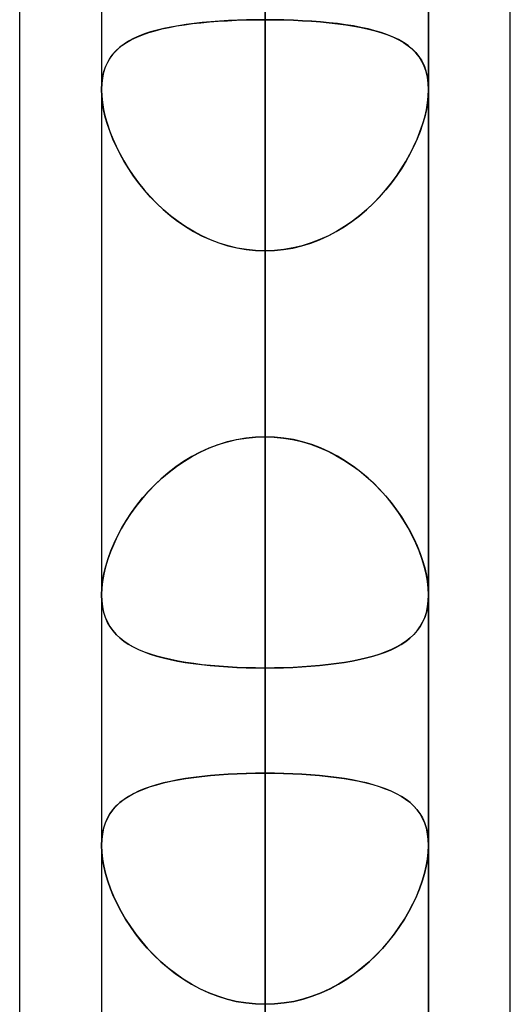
# Model space of a CAD drawing. Header units: millimetres. Extents: x -86 to 92, y -242 to 242.
# Tile 61 of 81: x 41.31 to 44, y 98.2 to 103.6. Entities that reach past the tile are written whole.
import ezdxf

# ---------------------------------------------------------------- set-up
doc = ezdxf.new("R2010")
doc.units = ezdxf.units.MM
doc.layers.add('MAIN-1', color=7, linetype='Continuous')

msp = doc.modelspace()

# ---------------------------------------------------------------- linework, layer by layer
at = {"layer": 'MAIN-1'}
for p, q in [((42.6575, 138.009), (42.6575, 101.3104)), ((41.7625, 137.114), (41.7625, 100.4445)), ((41.7625, 137.114), (41.7625, 100.4445)), ((43.5525, 100.4445), (43.5525, 137.114)), ((43.5525, 137.114), (43.5525, 100.4445)), ((42.6575, 100.0437), (42.6575, 136.219)), ((44, 70.1842), (44, 129.42)), ((41.315, 70.5727), (41.315, 129.0315)), ((42.6575, 124.047), (42.6575, 91.4294)), ((44, 70.1842), (44, 123.7242)), ((44, 64.4885), (44, 123.7242)), ((44, 64.4885), (44, 123.7242)), ((42.6575, 0), (42.6575, 123.4449)), ((42.6575, 123.4449), (42.6575, 0)), ((41.315, 64.877), (41.315, 123.3357)), ((41.315, 70.5727), (41.315, 123.3357)), ((41.7625, 123.152), (41.7625, 90.5644)), ((41.7625, 123.152), (41.7625, 90.5644)), ((43.5525, 90.5644), (43.5525, 123.152)), ((43.5525, 123.152), (43.5525, 90.5644)), ((41.315, 64.877), (41.315, 123.0361)), ((43.5525, 0), (43.5525, 122.9667)), ((43.5525, 0), (43.5525, 122.9667)), ((41.7625, 122.8574), (41.7625, 0)), ((41.7625, 122.8574), (41.7625, 0)), ((42.6575, 90.1625), (42.6575, 122.257)), ((42.6575, 122.0848), (42.6575, 0)), ((42.6575, 0), (42.6575, 122.0848)), ((42.6575, 0), (42.6575, 113.4737)), ((42.6575, 113.4737), (42.6575, 0)), ((41.7625, 113.0899), (41.7625, 0)), ((41.7625, 113.0899), (41.7625, 0)), ((43.5525, 0), (43.5525, 113.0899)), ((43.5525, 0), (43.5525, 113.0899)), ((42.6575, 112.2073), (42.6575, 0)), ((42.6575, 0), (42.6575, 112.2073)), ((42.6575, 110.085), (42.6575, 81.5463)), ((42.6575, 109.9233), (42.6575, 101.3104)), ((42.6575, 101.3104), (42.6575, 109.9233)), ((41.7625, 109.19), (41.7625, 80.6825)), ((41.7625, 109.19), (41.7625, 80.6825)), ((43.5525, 80.6825), (43.5525, 109.19)), ((43.5525, 109.19), (43.5525, 80.6825)), ((42.6575, 80.2791), (42.6575, 108.295)), ((42.6575, 99.4672), (42.6575, 108.0756)), ((42.6575, 108.0756), (42.6575, 99.4672)), ((42.6575, 104.2784), (42.6575, 95.67)), ((42.6575, 95.67), (42.6575, 104.2784)), ((42.2256, 103.5691), (42.1833, 103.5626)), ((42.216, 103.5677), (42.2603, 103.5737)), ((42.2693, 103.5748), (42.2256, 103.5691)), ((42.2603, 103.5737), (42.3061, 103.5789)), ((42.3145, 103.5797), (42.2693, 103.5748)), ((42.3061, 103.5789), (42.3534, 103.5833)), ((42.3611, 103.584), (42.3145, 103.5797)), ((42.3534, 103.5833), (42.4019, 103.5871)), ((42.4088, 103.5875), (42.3611, 103.584)), ((42.4019, 103.5871), (42.4516, 103.5901)), ((42.4573, 103.5904), (42.4088, 103.5875)), ((42.4516, 103.5901), (42.5023, 103.5924)), ((42.5065, 103.5926), (42.4573, 103.5904)), ((42.5023, 103.5924), (42.5536, 103.5941)), ((42.5564, 103.5942), (42.5065, 103.5926)), ((42.5536, 103.5941), (42.6054, 103.5951)), ((42.6067, 103.5951), (42.5564, 103.5942)), ((42.6054, 103.5951), (42.6575, 103.5955)), ((42.6575, 103.5955), (42.6067, 103.5951)), ((42.6575, 103.5955), (42.7097, 103.5951)), ((42.6575, 0), (42.6575, 103.5955)), ((42.6575, 103.5955), (42.6575, 0)), ((42.7096, 103.5951), (42.6575, 103.5955)), ((42.7614, 103.5941), (42.7096, 103.5951)), ((42.7097, 103.5951), (42.7614, 103.5941)), ((42.7614, 103.5941), (42.8126, 103.5925)), ((42.8127, 103.5924), (42.7614, 103.5941)), ((42.8126, 103.5925), (42.8631, 103.5901)), ((42.8634, 103.5901), (42.8127, 103.5924)), ((42.8631, 103.5901), (42.9128, 103.5871)), ((42.9131, 103.5871), (42.8634, 103.5901)), ((42.9128, 103.5871), (42.9617, 103.5833)), ((42.9616, 103.5833), (42.9131, 103.5871)), ((43.0089, 103.5789), (42.9616, 103.5833)), ((42.9617, 103.5833), (43.0093, 103.5788)), ((43.0547, 103.5737), (43.0089, 103.5789)), ((43.0093, 103.5788), (43.0555, 103.5736)), ((43.099, 103.5677), (43.0547, 103.5737)), ((43.0555, 103.5736), (43.1001, 103.5676)), ((41.9982, 103.5171), (41.9671, 103.505)), ((41.9874, 103.5131), (42.0208, 103.5248)), ((42.0313, 103.5281), (41.9982, 103.5171)), ((42.0208, 103.5248), (42.0562, 103.5353)), ((42.0665, 103.5381), (42.0313, 103.5281)), ((42.0562, 103.5353), (42.0934, 103.5448)), ((42.1037, 103.5472), (42.0665, 103.5381)), ((42.0934, 103.5448), (42.1325, 103.5534)), ((42.1427, 103.5553), (42.1037, 103.5472)), ((42.1325, 103.5534), (42.1734, 103.561)), ((42.1833, 103.5626), (42.1427, 103.5553)), ((42.1734, 103.561), (42.216, 103.5677)), ((43.1416, 103.561), (43.099, 103.5677)), ((43.1001, 103.5676), (43.143, 103.5607)), ((43.1825, 103.5534), (43.1416, 103.561)), ((43.143, 103.5607), (43.1843, 103.553)), ((43.2216, 103.5448), (43.1825, 103.5534)), ((43.1843, 103.553), (43.2238, 103.5443)), ((43.2588, 103.5353), (43.2216, 103.5448)), ((43.2238, 103.5443), (43.2613, 103.5346)), ((43.2942, 103.5248), (43.2588, 103.5353)), ((43.2613, 103.5346), (43.2967, 103.524)), ((43.3276, 103.5131), (43.2942, 103.5248)), ((43.2967, 103.524), (43.3299, 103.5122)), ((41.8864, 103.4618), (41.8638, 103.4449)), ((41.8745, 103.4533), (41.8995, 103.4705)), ((41.9111, 103.4775), (41.8864, 103.4618)), ((41.8995, 103.4705), (41.9267, 103.4861)), ((41.938, 103.4918), (41.9111, 103.4775)), ((41.9267, 103.4861), (41.956, 103.5003)), ((41.9671, 103.505), (41.938, 103.4918)), ((41.956, 103.5003), (41.9874, 103.5131)), ((43.359, 103.5003), (43.3276, 103.5131)), ((43.3299, 103.5122), (43.361, 103.4994)), ((43.3883, 103.4861), (43.359, 103.5003)), ((43.361, 103.4994), (43.3899, 103.4853)), ((43.4155, 103.4705), (43.3883, 103.4861)), ((43.3899, 103.4853), (43.4164, 103.4699)), ((43.4405, 103.4533), (43.4155, 103.4705)), ((43.4164, 103.4699), (43.4407, 103.4531)), ((41.8136, 103.3914), (41.8315, 103.4139)), ((41.8433, 103.4264), (41.8249, 103.4062)), ((41.8315, 103.4139), (41.8518, 103.4345)), ((41.8638, 103.4449), (41.8433, 103.4264)), ((41.8518, 103.4345), (41.8745, 103.4533)), ((43.4632, 103.4345), (43.4405, 103.4533)), ((43.4407, 103.4531), (43.4628, 103.4349)), ((43.4628, 103.4349), (43.4826, 103.4149)), ((43.4835, 103.4139), (43.4632, 103.4345)), ((43.4826, 103.4149), (43.5001, 103.3932)), ((43.5014, 103.3914), (43.4835, 103.4139)), ((41.7949, 103.3606), (41.7834, 103.3348)), ((41.7855, 103.3403), (41.7983, 103.3669)), ((41.8088, 103.3843), (41.7949, 103.3606)), ((41.7983, 103.3669), (41.8136, 103.3914)), ((41.8249, 103.4062), (41.8088, 103.3843)), ((43.5001, 103.3932), (43.5153, 103.3695)), ((43.5167, 103.3669), (43.5014, 103.3914)), ((43.5153, 103.3695), (43.528, 103.3437)), ((43.5295, 103.3403), (43.5167, 103.3669)), ((41.7743, 103.3069), (41.7677, 103.2771)), ((41.7683, 103.2802), (41.7755, 103.3114)), ((41.7834, 103.3348), (41.7743, 103.3069)), ((41.7755, 103.3114), (41.7855, 103.3403)), ((43.528, 103.3437), (43.5382, 103.3158)), ((43.5395, 103.3114), (43.5295, 103.3403)), ((43.5382, 103.3158), (43.5457, 103.2857)), ((43.5467, 103.2802), (43.5395, 103.3114)), ((41.7625, 103.2122), (41.7639, 103.2471)), ((41.7638, 103.2455), (41.7625, 103.2123)), ((41.7677, 103.2771), (41.7638, 103.2455)), ((41.7639, 103.2471), (41.7683, 103.2802)), ((43.5457, 103.2857), (43.5505, 103.2537)), ((43.5511, 103.2471), (43.5467, 103.2802)), ((43.5505, 103.2537), (43.5525, 103.22)), ((43.5525, 103.2122), (43.5511, 103.2471)), ((41.7625, 103.2123), (41.7638, 103.1774)), ((41.7638, 103.1769), (41.7625, 103.2122)), ((41.7625, 103.2122), (41.7625, 0)), ((41.7625, 103.2122), (41.7625, 0)), ((43.5525, 103.2123), (43.5512, 103.1774)), ((43.5512, 103.1769), (43.5525, 103.2122)), ((43.5525, 103.22), (43.5525, 103.2187)), ((43.5525, 103.2187), (43.5525, 103.2174)), ((43.5525, 103.2174), (43.5525, 103.2161)), ((43.5525, 103.2161), (43.5525, 103.2148)), ((43.5525, 103.2148), (43.5525, 103.2135)), ((43.5525, 103.2135), (43.5525, 103.2123)), ((43.5525, 0), (43.5525, 103.2122)), ((43.5525, 0), (43.5525, 103.2122)), ((41.7638, 103.1774), (41.7677, 103.1409)), ((41.7678, 103.14), (41.7638, 103.1769)), ((41.7677, 103.1409), (41.7742, 103.1029)), ((41.7744, 103.1016), (41.7678, 103.14)), ((43.5406, 103.1016), (43.5472, 103.14)), ((43.5473, 103.1409), (43.5408, 103.1029)), ((43.5472, 103.14), (43.5512, 103.1769)), ((43.5512, 103.1774), (43.5473, 103.1409)), ((41.7742, 103.1029), (41.7832, 103.0638)), ((41.7836, 103.062), (41.7744, 103.1016)), ((43.5314, 103.062), (43.5406, 103.1016)), ((43.5408, 103.1029), (43.5318, 103.0638)), ((41.7832, 103.0638), (41.7946, 103.024)), ((41.7953, 103.0218), (41.7836, 103.062)), ((43.5197, 103.0218), (43.5314, 103.062)), ((43.5318, 103.0638), (43.5204, 103.024)), ((41.7946, 103.024), (41.8083, 102.9837)), ((41.8092, 102.9811), (41.7953, 103.0218)), ((41.8083, 102.9837), (41.8242, 102.9431)), ((41.8255, 102.9402), (41.8092, 102.9811)), ((43.4895, 102.9402), (43.5058, 102.9811)), ((43.5067, 102.9837), (43.4908, 102.9431)), ((43.5058, 102.9811), (43.5197, 103.0218)), ((43.5204, 103.024), (43.5067, 102.9837)), ((41.8242, 102.9431), (41.8424, 102.9025)), ((41.8439, 102.8992), (41.8255, 102.9402)), ((43.4711, 102.8992), (43.4895, 102.9402)), ((43.4908, 102.9431), (43.4726, 102.9025)), ((41.8424, 102.9025), (41.8625, 102.862)), ((41.8644, 102.8585), (41.8439, 102.8992)), ((43.4506, 102.8585), (43.4711, 102.8992)), ((43.4726, 102.9025), (43.4525, 102.862)), ((41.8625, 102.862), (41.8849, 102.8215)), ((41.8869, 102.8181), (41.8644, 102.8585)), ((41.8849, 102.8215), (41.9094, 102.7813)), ((41.9114, 102.7781), (41.8869, 102.8181)), ((43.4036, 102.7781), (43.4281, 102.8181)), ((43.4301, 102.8215), (43.4056, 102.7813)), ((43.4281, 102.8181), (43.4506, 102.8585)), ((43.4525, 102.862), (43.4301, 102.8215)), ((41.9094, 102.7813), (41.9361, 102.7414)), ((41.9381, 102.7385), (41.9114, 102.7781)), ((43.3769, 102.7385), (43.4036, 102.7781)), ((43.4056, 102.7813), (43.3789, 102.7414)), ((41.9361, 102.7414), (41.9648, 102.7021)), ((41.9669, 102.6994), (41.9381, 102.7385)), ((43.3481, 102.6994), (43.3769, 102.7385)), ((43.3789, 102.7414), (43.3502, 102.7021)), ((41.9648, 102.7021), (41.9957, 102.6636)), ((41.9977, 102.6612), (41.9669, 102.6994)), ((41.9957, 102.6636), (42.0286, 102.6262)), ((42.0306, 102.624), (41.9977, 102.6612)), ((43.2844, 102.624), (43.3173, 102.6612)), ((43.3193, 102.6636), (43.2864, 102.6262)), ((43.3173, 102.6612), (43.3481, 102.6994)), ((43.3502, 102.7021), (43.3193, 102.6636)), ((42.0286, 102.6262), (42.0635, 102.5899)), ((42.0655, 102.588), (42.0306, 102.624)), ((43.2495, 102.588), (43.2844, 102.624)), ((43.2864, 102.6262), (43.2515, 102.5899)), ((42.0635, 102.5899), (42.1004, 102.5552)), ((42.1023, 102.5535), (42.0655, 102.588)), ((42.1004, 102.5552), (42.139, 102.5223)), ((42.1411, 102.5206), (42.1023, 102.5535)), ((43.1739, 102.5206), (43.2127, 102.5535)), ((43.2146, 102.5552), (43.176, 102.5223)), ((43.2127, 102.5535), (43.2495, 102.588)), ((43.2515, 102.5899), (43.2146, 102.5552)), ((42.139, 102.5223), (42.1794, 102.4913)), ((42.1816, 102.4897), (42.1411, 102.5206)), ((42.1794, 102.4913), (42.2215, 102.4624)), ((43.1356, 102.4913), (43.0935, 102.4624)), ((43.1334, 102.4897), (43.1739, 102.5206)), ((43.176, 102.5223), (43.1356, 102.4913)), ((42.2237, 102.461), (42.1816, 102.4897)), ((42.2215, 102.4624), (42.2653, 102.4359)), ((42.2674, 102.4347), (42.2237, 102.461)), ((43.0476, 102.4347), (43.0913, 102.461)), ((43.0935, 102.4624), (43.0497, 102.4359)), ((43.0913, 102.461), (43.1334, 102.4897)), ((42.2653, 102.4359), (42.3106, 102.4118)), ((42.3126, 102.4109), (42.2674, 102.4347)), ((42.3106, 102.4118), (42.3574, 102.3905)), ((42.3592, 102.3897), (42.3126, 102.4109)), ((42.3574, 102.3905), (42.4054, 102.3721)), ((42.4071, 102.3715), (42.3592, 102.3897)), ((42.9079, 102.3715), (42.9558, 102.3897)), ((42.9576, 102.3905), (42.9096, 102.3721)), ((42.9558, 102.3897), (43.0024, 102.4109)), ((43.0044, 102.4118), (42.9576, 102.3905)), ((43.0024, 102.4109), (43.0476, 102.4347)), ((43.0497, 102.4359), (43.0044, 102.4118)), ((42.4054, 102.3721), (42.4544, 102.3568)), ((42.456, 102.3563), (42.4071, 102.3715)), ((42.4544, 102.3568), (42.5041, 102.3447)), ((42.5055, 102.3445), (42.456, 102.3563)), ((42.5041, 102.3447), (42.5546, 102.336)), ((42.5557, 102.3359), (42.5055, 102.3445)), ((42.5546, 102.336), (42.6058, 102.3307)), ((42.6064, 102.3307), (42.5557, 102.3359)), ((42.6058, 102.3307), (42.6575, 102.3289)), ((42.6575, 102.3289), (42.6064, 102.3307)), ((42.7092, 102.3307), (42.6575, 102.3289)), ((42.6575, 102.3289), (42.7086, 102.3307)), ((42.6575, 102.3289), (42.6575, 0)), ((42.6575, 0), (42.6575, 102.3289)), ((42.6575, 93.716), (42.6575, 102.3289)), ((42.6575, 102.3289), (42.6575, 93.716)), ((42.7086, 102.3307), (42.7593, 102.3359)), ((42.7604, 102.336), (42.7092, 102.3307)), ((42.7593, 102.3359), (42.8095, 102.3445)), ((42.8109, 102.3447), (42.7604, 102.336)), ((42.8095, 102.3445), (42.859, 102.3563)), ((42.8606, 102.3568), (42.8109, 102.3447)), ((42.859, 102.3563), (42.9079, 102.3715)), ((42.9096, 102.3721), (42.8606, 102.3568)), ((42.5528, 101.3032), (42.5013, 101.2944)), ((42.5024, 101.2947), (42.5537, 101.3034)), ((42.6049, 101.3086), (42.5528, 101.3032)), ((42.5537, 101.3034), (42.6054, 101.3086)), ((42.6575, 101.3104), (42.6049, 101.3086)), ((42.6054, 101.3086), (42.6575, 101.3104)), ((42.6575, 101.3104), (42.7083, 101.3087)), ((42.7096, 101.3086), (42.6575, 101.3104)), ((42.7083, 101.3087), (42.7587, 101.3037)), ((42.7613, 101.3034), (42.7096, 101.3086)), ((42.7587, 101.3037), (42.8085, 101.2955)), ((42.8126, 101.2947), (42.7613, 101.3034)), ((42.4003, 101.2667), (42.351, 101.248)), ((42.3535, 101.249), (42.402, 101.2673)), ((42.4504, 101.2822), (42.4003, 101.2667)), ((42.402, 101.2673), (42.4517, 101.2826)), ((42.5013, 101.2944), (42.4504, 101.2822)), ((42.4517, 101.2826), (42.5024, 101.2947)), ((42.8085, 101.2955), (42.8578, 101.2841)), ((42.8633, 101.2826), (42.8126, 101.2947)), ((42.8578, 101.2841), (42.9063, 101.2696)), ((42.913, 101.2673), (42.8633, 101.2826)), ((42.9063, 101.2696), (42.954, 101.2521)), ((42.9615, 101.249), (42.913, 101.2673)), ((42.954, 101.2521), (43.0006, 101.2317)), ((42.2567, 101.2017), (42.2119, 101.1745)), ((42.2161, 101.1772), (42.2604, 101.2038)), ((42.3031, 101.2262), (42.2567, 101.2017)), ((42.2604, 101.2038), (42.3062, 101.2277)), ((42.351, 101.248), (42.3031, 101.2262)), ((42.3062, 101.2277), (42.3535, 101.249)), ((43.0088, 101.2277), (42.9615, 101.249)), ((43.0006, 101.2317), (43.0458, 101.2086)), ((43.0546, 101.2038), (43.0088, 101.2277)), ((43.0458, 101.2086), (43.0896, 101.1831)), ((43.0989, 101.1772), (43.0546, 101.2038)), ((42.1687, 101.1449), (42.1272, 101.113)), ((42.1326, 101.1173), (42.1735, 101.1484)), ((42.2119, 101.1745), (42.1687, 101.1449)), ((42.1735, 101.1484), (42.2161, 101.1772)), ((43.0896, 101.1831), (43.1318, 101.1552)), ((43.1415, 101.1484), (43.0989, 101.1772)), ((43.1318, 101.1552), (43.1725, 101.1252)), ((43.1824, 101.1173), (43.1415, 101.1484)), ((42.1272, 101.113), (42.0876, 101.079)), ((42.0935, 101.0843), (42.1326, 101.1173)), ((43.1725, 101.1252), (43.2115, 101.0931)), ((43.2215, 101.0843), (43.1824, 101.1173)), ((43.2115, 101.0931), (43.2487, 101.0592)), ((42.05, 101.0433), (42.0145, 101.0061)), ((42.0209, 101.013), (42.0562, 101.0495)), ((42.0876, 101.079), (42.05, 101.0433)), ((42.0562, 101.0495), (42.0935, 101.0843)), ((43.2588, 101.0495), (43.2215, 101.0843)), ((43.2487, 101.0592), (43.2839, 101.0239)), ((43.2941, 101.013), (43.2588, 101.0495)), ((42.0145, 101.0061), (41.9812, 100.9676)), ((41.9874, 100.9751), (42.0209, 101.013)), ((43.2839, 101.0239), (43.3171, 100.9873)), ((43.3275, 100.9751), (43.2941, 101.013)), ((43.3171, 100.9873), (43.3482, 100.9496)), ((41.9502, 100.9281), (41.9214, 100.8878)), ((41.9267, 100.8955), (41.956, 100.9358)), ((41.9812, 100.9676), (41.9502, 100.9281)), ((41.956, 100.9358), (41.9874, 100.9751)), ((43.359, 100.9358), (43.3275, 100.9751)), ((43.3482, 100.9496), (43.3773, 100.9111)), ((43.3883, 100.8955), (43.359, 100.9358)), ((41.9214, 100.8878), (41.8949, 100.8469)), ((41.8995, 100.8543), (41.9267, 100.8955)), ((43.3773, 100.9111), (43.4042, 100.8719)), ((43.4155, 100.8543), (43.3883, 100.8955)), ((43.4042, 100.8719), (43.4289, 100.8323)), ((41.8949, 100.8469), (41.8708, 100.8057)), ((41.8745, 100.8124), (41.8995, 100.8543)), ((43.4405, 100.8124), (43.4155, 100.8543)), ((43.4289, 100.8323), (43.4515, 100.7924)), ((41.8489, 100.7643), (41.8293, 100.7226)), ((41.8315, 100.7275), (41.8518, 100.7701)), ((41.8708, 100.8057), (41.8489, 100.7643)), ((41.8518, 100.7701), (41.8745, 100.8124)), ((43.4632, 100.7701), (43.4405, 100.8124)), ((43.4515, 100.7924), (43.472, 100.7523)), ((43.4835, 100.7275), (43.4632, 100.7701)), ((41.8293, 100.7226), (41.812, 100.6809)), ((41.8136, 100.685), (41.8315, 100.7275)), ((43.472, 100.7523), (43.4903, 100.7121)), ((43.5014, 100.685), (43.4835, 100.7275)), ((43.4903, 100.7121), (43.5065, 100.6718)), ((41.812, 100.6809), (41.7972, 100.6395)), ((41.7983, 100.6427), (41.8136, 100.685)), ((43.5167, 100.6427), (43.5014, 100.685)), ((43.5065, 100.6718), (43.5203, 100.6318)), ((41.7972, 100.6395), (41.7848, 100.5984)), ((41.7855, 100.601), (41.7983, 100.6427)), ((43.5295, 100.601), (43.5167, 100.6427)), ((43.5203, 100.6318), (43.5318, 100.5922)), ((41.7751, 100.5579), (41.7681, 100.5184)), ((41.7683, 100.5197), (41.7755, 100.5598)), ((41.7848, 100.5984), (41.7751, 100.5579)), ((41.7755, 100.5598), (41.7855, 100.601)), ((43.5395, 100.5598), (43.5295, 100.601)), ((43.5318, 100.5922), (43.5409, 100.5532)), ((43.5467, 100.5197), (43.5395, 100.5598)), ((43.5409, 100.5532), (43.5474, 100.5152)), ((41.7639, 100.4812), (41.7683, 100.5197)), ((41.7681, 100.5184), (41.7639, 100.4806)), ((43.5511, 100.4812), (43.5467, 100.5197)), ((43.5474, 100.5152), (43.5513, 100.4788)), ((41.7625, 100.4445), (41.7639, 100.4812)), ((41.7639, 100.4806), (41.7625, 100.4445)), ((41.7625, 100.4443), (41.7625, 100.4445)), ((41.7625, 100.4445), (41.7638, 100.4112)), ((41.7625, 100.4442), (41.7625, 100.4443)), ((41.7625, 100.444), (41.7625, 100.4442)), ((41.7625, 100.4438), (41.7625, 100.444)), ((41.7625, 100.4436), (41.7625, 100.4438)), ((41.7625, 100.4434), (41.7625, 100.4436)), ((41.7639, 100.4099), (41.7625, 100.4434)), ((43.5525, 100.4445), (43.5511, 100.4812)), ((43.5512, 100.4108), (43.5525, 100.4445)), ((43.5525, 100.4439), (43.5512, 100.4107)), ((43.5513, 100.4788), (43.5525, 100.4439)), ((41.7638, 100.4112), (41.7677, 100.3796)), ((41.7679, 100.378), (41.7639, 100.4099)), ((43.5472, 100.3789), (43.5512, 100.4108)), ((43.5512, 100.4107), (43.5472, 100.3791)), ((41.7677, 100.3796), (41.7742, 100.3496)), ((41.7746, 100.3478), (41.7679, 100.378)), ((41.7742, 100.3496), (41.7832, 100.3215)), ((41.7839, 100.3196), (41.7746, 100.3478)), ((43.5314, 100.3203), (43.5406, 100.3486)), ((43.5407, 100.3491), (43.5317, 100.3211)), ((43.5406, 100.3486), (43.5472, 100.3789)), ((43.5472, 100.3791), (43.5407, 100.3491)), ((41.7832, 100.3215), (41.7946, 100.2953)), ((41.7956, 100.2934), (41.7839, 100.3196)), ((41.7946, 100.2953), (41.8083, 100.2711)), ((41.8096, 100.2691), (41.7956, 100.2934)), ((43.5057, 100.2696), (43.5197, 100.294)), ((43.5202, 100.295), (43.5065, 100.2708)), ((43.5197, 100.294), (43.5314, 100.3203)), ((43.5317, 100.3211), (43.5202, 100.295)), ((41.8083, 100.2711), (41.8243, 100.2487)), ((41.8259, 100.2466), (41.8096, 100.2691)), ((41.8243, 100.2487), (41.8424, 100.2279)), ((41.8444, 100.2259), (41.8259, 100.2466)), ((41.8424, 100.2279), (41.8626, 100.2088)), ((41.8649, 100.2068), (41.8444, 100.2259)), ((43.4506, 100.2072), (43.4711, 100.2263)), ((43.4724, 100.2277), (43.4522, 100.2086)), ((43.4711, 100.2263), (43.4895, 100.2471)), ((43.4905, 100.2484), (43.4724, 100.2277)), ((43.4895, 100.2471), (43.5057, 100.2696)), ((43.5065, 100.2708), (43.4905, 100.2484)), ((41.8626, 100.2088), (41.8849, 100.191)), ((41.8874, 100.1892), (41.8649, 100.2068)), ((41.8849, 100.191), (41.9094, 100.1745)), ((41.9119, 100.173), (41.8874, 100.1892)), ((41.9094, 100.1745), (41.936, 100.1592)), ((41.9386, 100.1579), (41.9119, 100.173)), ((43.3769, 100.1581), (43.4036, 100.1732)), ((43.4053, 100.1743), (43.3787, 100.1591)), ((43.4036, 100.1732), (43.4281, 100.1895)), ((43.4298, 100.1908), (43.4053, 100.1743)), ((43.4281, 100.1895), (43.4506, 100.2072)), ((43.4522, 100.2086), (43.4298, 100.1908)), ((41.936, 100.1592), (41.9648, 100.1451)), ((41.9674, 100.1439), (41.9386, 100.1579)), ((41.9648, 100.1451), (41.9956, 100.1321)), ((41.9982, 100.1311), (41.9674, 100.1439)), ((41.9956, 100.1321), (42.0285, 100.1201)), ((42.031, 100.1192), (41.9982, 100.1311)), ((42.0285, 100.1201), (42.0634, 100.1091)), ((42.0659, 100.1084), (42.031, 100.1192)), ((43.2496, 100.1085), (43.2845, 100.1194)), ((43.2862, 100.12), (43.2513, 100.109)), ((43.2845, 100.1194), (43.3173, 100.1313)), ((43.3191, 100.132), (43.2862, 100.12)), ((43.3173, 100.1313), (43.3481, 100.1441)), ((43.3499, 100.145), (43.3191, 100.132)), ((43.3481, 100.1441), (43.3769, 100.1581)), ((43.3787, 100.1591), (43.3499, 100.145)), ((42.0634, 100.1091), (42.1003, 100.0991)), ((42.1027, 100.0985), (42.0659, 100.1084)), ((42.1003, 100.0991), (42.1389, 100.09)), ((42.1415, 100.0895), (42.1027, 100.0985)), ((42.1389, 100.09), (42.1793, 100.0818)), ((42.1819, 100.0813), (42.1415, 100.0895)), ((42.1793, 100.0818), (42.2214, 100.0744)), ((42.224, 100.074), (42.1819, 100.0813)), ((42.2214, 100.0744), (42.2652, 100.0679)), ((42.2677, 100.0676), (42.224, 100.074)), ((42.2652, 100.0679), (42.3105, 100.0622)), ((42.3128, 100.0619), (42.2677, 100.0676)), ((43.0025, 100.062), (43.0477, 100.0676)), ((43.0496, 100.0679), (43.0043, 100.0622)), ((43.0477, 100.0676), (43.0914, 100.0741)), ((43.0933, 100.0744), (43.0496, 100.0679)), ((43.0914, 100.0741), (43.1335, 100.0814)), ((43.1354, 100.0817), (43.0933, 100.0744)), ((43.1335, 100.0814), (43.174, 100.0895)), ((43.1758, 100.0899), (43.1354, 100.0817)), ((43.174, 100.0895), (43.2127, 100.0986)), ((43.2145, 100.099), (43.1758, 100.0899)), ((43.2127, 100.0986), (43.2496, 100.1085)), ((43.2513, 100.109), (43.2145, 100.099)), ((42.3105, 100.0622), (42.3573, 100.0573)), ((42.3594, 100.0571), (42.3128, 100.0619)), ((42.3573, 100.0573), (42.4053, 100.0531)), ((42.4073, 100.0529), (42.3594, 100.0571)), ((42.4053, 100.0531), (42.4543, 100.0497)), ((42.4561, 100.0496), (42.4073, 100.0529)), ((42.4543, 100.0497), (42.5041, 100.047)), ((42.5056, 100.047), (42.4561, 100.0496)), ((42.5041, 100.047), (42.5546, 100.0452)), ((42.5557, 100.0451), (42.5056, 100.047)), ((42.5546, 100.0452), (42.6058, 100.044)), ((42.6064, 100.044), (42.5557, 100.0451)), ((42.6058, 100.044), (42.6575, 100.0437)), ((42.6575, 100.0437), (42.6064, 100.044)), ((42.7092, 100.044), (42.6575, 100.0437)), ((42.6575, 100.0437), (42.7086, 100.044)), ((42.6575, 100.0437), (42.6575, 91.4294)), ((42.6575, 91.4294), (42.6575, 100.0437)), ((42.7086, 100.044), (42.7594, 100.0451)), ((42.7603, 100.0452), (42.7092, 100.044)), ((42.7594, 100.0451), (42.8096, 100.047)), ((42.8108, 100.047), (42.7603, 100.0452)), ((42.8096, 100.047), (42.8591, 100.0496)), ((42.8606, 100.0497), (42.8108, 100.047)), ((42.8591, 100.0496), (42.908, 100.053)), ((42.9095, 100.0531), (42.8606, 100.0497)), ((42.908, 100.053), (42.9559, 100.0571)), ((42.9576, 100.0573), (42.9095, 100.0531)), ((42.9559, 100.0571), (43.0025, 100.062)), ((43.0043, 100.0622), (42.9576, 100.0573)), ((42.1401, 99.4226), (42.1013, 99.4138)), ((42.1028, 99.4141), (42.1414, 99.4229)), ((42.1806, 99.4306), (42.1401, 99.4226)), ((42.1414, 99.4229), (42.1817, 99.4308)), ((42.2228, 99.4377), (42.1806, 99.4306)), ((42.1817, 99.4308), (42.2237, 99.4378)), ((42.2665, 99.444), (42.2228, 99.4377)), ((42.2237, 99.4378), (42.2672, 99.4441)), ((42.3118, 99.4495), (42.2665, 99.444)), ((42.2672, 99.4441), (42.3123, 99.4495)), ((42.3585, 99.4542), (42.3118, 99.4495)), ((42.3123, 99.4495), (42.3588, 99.4543)), ((42.4065, 99.4582), (42.3585, 99.4542)), ((42.3588, 99.4543), (42.4065, 99.4582)), ((42.4553, 99.4615), (42.4065, 99.4582)), ((42.4065, 99.4582), (42.4553, 99.4615)), ((42.505, 99.464), (42.4553, 99.4615)), ((42.4553, 99.4615), (42.5051, 99.464)), ((42.5553, 99.4658), (42.505, 99.464)), ((42.5051, 99.464), (42.5555, 99.4658)), ((42.6062, 99.4669), (42.5553, 99.4658)), ((42.5555, 99.4658), (42.6063, 99.4669)), ((42.6575, 99.4672), (42.6062, 99.4669)), ((42.6063, 99.4669), (42.6575, 99.4672)), ((42.6575, 99.4672), (42.7086, 99.4669)), ((42.6575, 95.67), (42.6575, 99.4672)), ((42.6575, 99.4672), (42.6575, 95.67)), ((42.7087, 99.4669), (42.6575, 99.4672)), ((42.7086, 99.4669), (42.7592, 99.4658)), ((42.7597, 99.4658), (42.7087, 99.4669)), ((42.7592, 99.4658), (42.8093, 99.464)), ((42.8101, 99.464), (42.7597, 99.4658)), ((42.8093, 99.464), (42.8587, 99.4615)), ((42.86, 99.4614), (42.8101, 99.464)), ((42.8587, 99.4615), (42.9074, 99.4583)), ((42.9089, 99.4582), (42.86, 99.4614)), ((42.9074, 99.4583), (42.9552, 99.4543)), ((42.9566, 99.4542), (42.9089, 99.4582)), ((42.9552, 99.4543), (43.0017, 99.4496)), ((43.0032, 99.4495), (42.9566, 99.4542)), ((43.0017, 99.4496), (43.0468, 99.4442)), ((43.0484, 99.444), (43.0032, 99.4495)), ((43.0468, 99.4442), (43.0904, 99.438)), ((43.092, 99.4377), (43.0484, 99.444)), ((43.0904, 99.438), (43.1324, 99.4309)), ((43.134, 99.4307), (43.092, 99.4377)), ((43.1324, 99.4309), (43.1728, 99.423)), ((43.1744, 99.4228), (43.134, 99.4307)), ((43.1728, 99.423), (43.2115, 99.4143)), ((43.213, 99.4139), (43.1744, 99.4228)), ((41.9658, 99.3689), (41.937, 99.3551)), ((41.9379, 99.3555), (41.9669, 99.3694)), ((41.9966, 99.3816), (41.9658, 99.3689)), ((41.9669, 99.3694), (41.9979, 99.3821)), ((42.0295, 99.3933), (41.9966, 99.3816)), ((41.9979, 99.3821), (42.0309, 99.3938)), ((42.0644, 99.404), (42.0295, 99.3933)), ((42.0309, 99.3938), (42.0659, 99.4044)), ((42.1013, 99.4138), (42.0644, 99.404)), ((42.0659, 99.4044), (42.1028, 99.4141)), ((43.2115, 99.4143), (43.2484, 99.4046)), ((43.2498, 99.4042), (43.213, 99.4139)), ((43.2484, 99.4046), (43.2832, 99.394)), ((43.2849, 99.3935), (43.2498, 99.4042)), ((43.2832, 99.394), (43.3161, 99.3825)), ((43.3179, 99.3818), (43.2849, 99.3935)), ((43.3161, 99.3825), (43.3469, 99.3699)), ((43.3489, 99.369), (43.3179, 99.3818)), ((43.3469, 99.3699), (43.3757, 99.3562)), ((43.3779, 99.3551), (43.3489, 99.369)), ((41.8859, 99.3239), (41.8635, 99.3064)), ((41.8638, 99.3066), (41.8863, 99.3242)), ((41.9104, 99.3401), (41.8859, 99.3239)), ((41.8863, 99.3242), (41.9111, 99.3405)), ((41.937, 99.3551), (41.9104, 99.3401)), ((41.9111, 99.3405), (41.9379, 99.3555)), ((43.3757, 99.3562), (43.4024, 99.3414)), ((43.4047, 99.34), (43.3779, 99.3551)), ((43.4024, 99.3414), (43.427, 99.3254)), ((43.4294, 99.3237), (43.4047, 99.34)), ((43.427, 99.3254), (43.4495, 99.3081)), ((43.4519, 99.306), (43.4294, 99.3237)), ((43.4495, 99.3081), (43.4699, 99.2894)), ((41.8249, 99.2668), (41.8087, 99.2444)), ((41.8091, 99.245), (41.8252, 99.2672)), ((41.8431, 99.2874), (41.8249, 99.2668)), ((41.8252, 99.2672), (41.8434, 99.2877)), ((41.8635, 99.3064), (41.8431, 99.2874)), ((41.8434, 99.2877), (41.8638, 99.3066)), ((43.4723, 99.287), (43.4519, 99.306)), ((43.4699, 99.2894), (43.4883, 99.269)), ((43.4904, 99.2664), (43.4723, 99.287)), ((43.4883, 99.269), (43.5046, 99.247)), ((43.5065, 99.2441), (43.4904, 99.2664)), ((41.7949, 99.2203), (41.7834, 99.1942)), ((41.7837, 99.1951), (41.7953, 99.221)), ((41.8087, 99.2444), (41.7949, 99.2203)), ((41.7953, 99.221), (41.8091, 99.245)), ((43.5046, 99.247), (43.5187, 99.2231)), ((43.5202, 99.22), (43.5065, 99.2441)), ((43.5187, 99.2231), (43.5304, 99.1973)), ((43.5317, 99.194), (43.5202, 99.22)), ((41.7743, 99.166), (41.7677, 99.1359)), ((41.768, 99.1374), (41.7746, 99.1673)), ((41.7834, 99.1942), (41.7743, 99.166)), ((41.7746, 99.1673), (41.7837, 99.1951)), ((43.5304, 99.1973), (43.5398, 99.1696)), ((43.5407, 99.166), (43.5317, 99.194)), ((43.5398, 99.1696), (43.5466, 99.1399)), ((43.5473, 99.136), (43.5407, 99.166)), ((41.7625, 99.0725), (41.7639, 99.1057)), ((41.7638, 99.1042), (41.7625, 99.0708)), ((41.7677, 99.1359), (41.7638, 99.1042)), ((41.7639, 99.1057), (41.768, 99.1374)), ((43.5466, 99.1399), (43.5509, 99.1085)), ((43.5512, 99.1042), (43.5473, 99.136)), ((43.5509, 99.1085), (43.5525, 99.0755)), ((43.5525, 99.0709), (43.5512, 99.1042)), ((41.7625, 99.0722), (41.7625, 99.0725)), ((41.7625, 99.072), (41.7625, 99.0722)), ((41.7625, 99.0717), (41.7625, 99.072)), ((41.7625, 99.0714), (41.7625, 99.0717)), ((41.7625, 99.0711), (41.7625, 99.0714)), ((41.7625, 99.0709), (41.7625, 99.0711)), ((41.7639, 99.0348), (41.7625, 99.0709)), ((41.7625, 99.0709), (41.7625, 94.7903)), ((41.7625, 99.0709), (41.7625, 94.7903)), ((41.7625, 99.0708), (41.7639, 99.0348)), ((43.5525, 99.0708), (43.5511, 99.0348)), ((43.5512, 99.0348), (43.5525, 99.0709)), ((43.5525, 99.0755), (43.5525, 99.0747)), ((43.5525, 99.0747), (43.5525, 99.0739)), ((43.5525, 99.0739), (43.5525, 99.0731)), ((43.5525, 99.0731), (43.5525, 99.0723)), ((43.5525, 99.0723), (43.5525, 99.0715)), ((43.5525, 99.0715), (43.5525, 99.0708)), ((43.5525, 94.7903), (43.5525, 99.0709)), ((43.5525, 94.7903), (43.5525, 99.0709)), ((41.7639, 99.0348), (41.7681, 98.997)), ((41.768, 98.9971), (41.7639, 99.0348)), ((41.775, 98.9578), (41.768, 98.9971)), ((41.7681, 98.997), (41.7751, 98.9576)), ((43.54, 98.9578), (43.547, 98.9971)), ((43.5469, 98.997), (43.54, 98.9576)), ((43.5511, 99.0348), (43.5469, 98.997)), ((43.547, 98.9971), (43.5512, 99.0348)), ((41.7847, 98.9173), (41.775, 98.9578)), ((41.7751, 98.9576), (41.7847, 98.9172)), ((43.5303, 98.9173), (43.54, 98.9578)), ((43.54, 98.9576), (43.5303, 98.9172)), ((41.797, 98.8761), (41.7847, 98.9173)), ((41.7847, 98.9172), (41.797, 98.8762)), ((41.797, 98.8762), (41.8118, 98.8347)), ((41.8119, 98.8345), (41.797, 98.8761)), ((43.5031, 98.8345), (43.518, 98.8761)), ((43.518, 98.8762), (43.5032, 98.8347)), ((43.518, 98.8761), (43.5303, 98.9173)), ((43.5303, 98.9172), (43.518, 98.8762)), ((41.8118, 98.8347), (41.829, 98.793)), ((41.8291, 98.7927), (41.8119, 98.8345)), ((43.4859, 98.7927), (43.5031, 98.8345)), ((43.5032, 98.8347), (43.486, 98.793)), ((41.829, 98.793), (41.8485, 98.7513)), ((41.8487, 98.7509), (41.8291, 98.7927)), ((43.4663, 98.7509), (43.4859, 98.7927)), ((43.486, 98.793), (43.4665, 98.7513)), ((41.8485, 98.7513), (41.8703, 98.7096)), ((41.8705, 98.7093), (41.8487, 98.7509)), ((43.4445, 98.7093), (43.4663, 98.7509)), ((43.4665, 98.7513), (43.4447, 98.7096)), ((41.8703, 98.7096), (41.8945, 98.6681)), ((41.8945, 98.6682), (41.8705, 98.7093)), ((41.9208, 98.6274), (41.8945, 98.6682)), ((41.8945, 98.6681), (41.9211, 98.6269)), ((43.4205, 98.6681), (43.3939, 98.6269)), ((43.3942, 98.6274), (43.4205, 98.6682)), ((43.4447, 98.7096), (43.4205, 98.6681)), ((43.4205, 98.6682), (43.4445, 98.7093)), ((41.9493, 98.5871), (41.9208, 98.6274)), ((41.9211, 98.6269), (41.9499, 98.5863)), ((43.3939, 98.6269), (43.3651, 98.5863)), ((43.3657, 98.5871), (43.3942, 98.6274)), ((41.9802, 98.5475), (41.9493, 98.5871)), ((41.9499, 98.5863), (41.981, 98.5465)), ((43.3651, 98.5863), (43.334, 98.5465)), ((43.3348, 98.5475), (43.3657, 98.5871)), ((42.0132, 98.509), (41.9802, 98.5475)), ((41.981, 98.5465), (42.0144, 98.5077)), ((42.0485, 98.4716), (42.0132, 98.509)), ((42.0144, 98.5077), (42.0499, 98.4702)), ((43.3006, 98.5077), (43.2651, 98.4702)), ((43.2665, 98.4716), (43.3018, 98.509)), ((43.334, 98.5465), (43.3006, 98.5077)), ((43.3018, 98.509), (43.3348, 98.5475)), ((42.0859, 98.4357), (42.0485, 98.4716)), ((42.0499, 98.4702), (42.0874, 98.4343)), ((43.2651, 98.4702), (43.2276, 98.4343)), ((43.2291, 98.4357), (43.2665, 98.4716)), ((42.1254, 98.4014), (42.0859, 98.4357)), ((42.0874, 98.4343), (42.1269, 98.4002)), ((42.1669, 98.3692), (42.1254, 98.4014)), ((42.1269, 98.4002), (42.1682, 98.3682)), ((43.1881, 98.4002), (43.1468, 98.3682)), ((43.1481, 98.3692), (43.1896, 98.4014)), ((43.2276, 98.4343), (43.1881, 98.4002)), ((43.1896, 98.4014), (43.2291, 98.4357)), ((42.2101, 98.3392), (42.1669, 98.3692)), ((42.1682, 98.3682), (42.2113, 98.3384)), ((42.2549, 98.3117), (42.2101, 98.3392)), ((42.2113, 98.3384), (42.2561, 98.3111)), ((43.1037, 98.3384), (43.0589, 98.3111)), ((43.0601, 98.3117), (43.1049, 98.3392)), ((43.1468, 98.3682), (43.1037, 98.3384)), ((43.1049, 98.3392), (43.1481, 98.3692)), ((42.3014, 98.2869), (42.2549, 98.3117)), ((42.2561, 98.3111), (42.3025, 98.2863)), ((42.3494, 98.2648), (42.3014, 98.2869)), ((42.3025, 98.2863), (42.3504, 98.2643)), ((43.0125, 98.2863), (42.9646, 98.2643)), ((42.9656, 98.2648), (43.0136, 98.2869)), ((43.0589, 98.3111), (43.0125, 98.2863)), ((43.0136, 98.2869), (43.0601, 98.3117)), ((42.3988, 98.2457), (42.3494, 98.2648)), ((42.3504, 98.2643), (42.3995, 98.2455)), ((42.4492, 98.2299), (42.3988, 98.2457)), ((42.3995, 98.2455), (42.4496, 98.2298)), ((42.5004, 98.2175), (42.4492, 98.2299)), ((42.4496, 98.2298), (42.5006, 98.2174)), ((42.8654, 98.2298), (42.8144, 98.2174)), ((42.8146, 98.2175), (42.8658, 98.2299)), ((42.9155, 98.2455), (42.8654, 98.2298)), ((42.8658, 98.2299), (42.9162, 98.2457)), ((42.9646, 98.2643), (42.9155, 98.2455)), ((42.9162, 98.2457), (42.9656, 98.2648)), ((42.5523, 98.2085), (42.5004, 98.2175)), ((42.5006, 98.2174), (42.5523, 98.2085)), ((42.5523, 98.2085), (42.6046, 98.2031)), ((42.6047, 98.2031), (42.5523, 98.2085)), ((42.6046, 98.2031), (42.6575, 98.2012)), ((42.6575, 98.2012), (42.6047, 98.2031)), ((42.7104, 98.2031), (42.6575, 98.2012)), ((42.6575, 98.2012), (42.7103, 98.2031)), ((42.7103, 98.2031), (42.7627, 98.2085)), ((42.7627, 98.2085), (42.7104, 98.2031)), ((42.7627, 98.2085), (42.8146, 98.2175)), ((42.8144, 98.2174), (42.7627, 98.2085))]:
    msp.add_line(p, q, dxfattribs=at)

doc.saveas('drawing.dxf')
